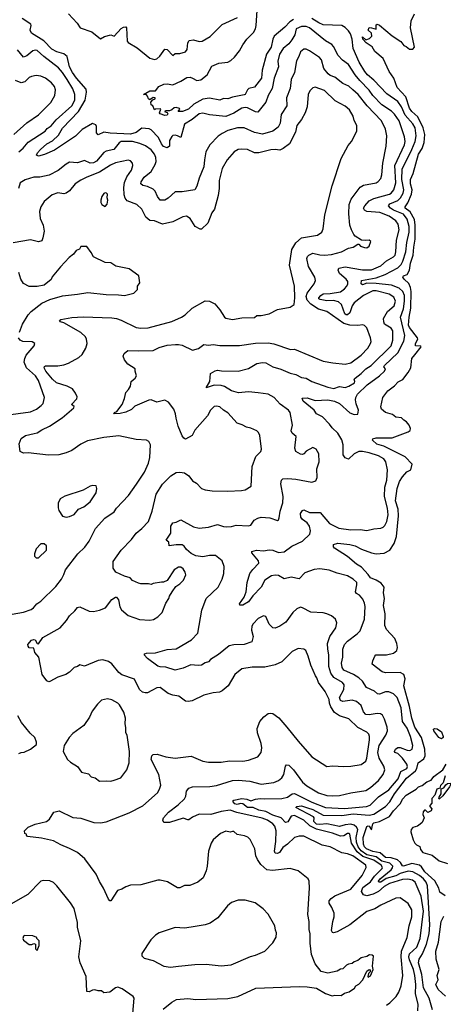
# Model space of a CAD drawing. Extents: x 1678759 to 1859541, y 384609 to 522867.
# Tile 211 of 256: x 1784221 to 1787910, y 458383 to 466955. Entities that reach past the tile are written whole.
import ezdxf

# ---------------------------------------------------------------- set-up
doc = ezdxf.new("R2010")
doc.units = 0

msp = doc.modelspace()

# ---------------------------------------------------------------- linework, layer by layer
at = {"layer": '0CON20XD'}
for points in [[(1787357.9, 465277.9), (1787245, 465286.7), (1787225, 465295.8), (1787215.6, 465315), (1787225.6, 465335), (1787265, 465377.5), (1787305, 465397.7), (1787440, 465435), (1787456, 465445), (1787480, 465475), (1787495.2, 465535), (1787488.7, 465685), (1787572.1, 465865), (1787576.4, 465895), (1787571.2, 465935), (1787525.3, 466075), (1787485, 466132.9), (1787459.7, 466159.7), (1787373.5, 466213.5), (1787297.1, 466295), (1787265, 466342.4), (1787181.9, 466425), (1787143.6, 466475), (1787085, 466566.7), (1787032.6, 466602.6), (1786993.1, 466645), (1786952.8, 466722.7), (1786938.1, 466738.1), (1786885, 466771.5), (1786745, 466884.7), (1786715, 466897.4), (1786676, 466895), (1786628.8, 466875), (1786618, 466825), (1786590.8, 466779.2), (1786565, 466745.5), (1786515, 466705.5), (1786483.8, 466655), (1786470.3, 466595), (1786476.1, 466545), (1786435.9, 466445), (1786419.7, 466355), (1786385.4, 466295), (1786363.8, 466236.2), (1786295, 466151.2), (1786275, 466152), (1786205, 466187.6), (1786185, 466190.6), (1786155, 466184.7), (1786085, 466142.1), (1786015, 466113.5), (1785875, 466128.2), (1785815, 466142.6), (1785785, 466135.3), (1785723.2, 466086.8), (1785655.5, 466045), (1785625, 465928.8), (1785595.5, 465945.5), (1785575, 465949.5), (1785555, 465947.1), (1785545, 465939.2), (1785524.4, 465905), (1785526.4, 465853.6), (1785505, 465839.4), (1785475, 465850.4), (1785455, 465875.6), (1785429.3, 465929.3), (1785365.4, 465995), (1785347.5, 466005), (1785285, 466010), (1785236.6, 465973.4), (1785185, 465959.1), (1785007.9, 465967.9), (1784955, 465976.7), (1784905, 465954.3), (1784889.7, 465969.7), (1784891.5, 466025), (1784885, 466039.4), (1784855, 466050.6), (1784765, 465998.2), (1784708.5, 465941.5), (1784525, 465819.6), (1784438.2, 465781.8), (1784385, 465768), (1784367.5, 465775), (1784376, 465795), (1784401.5, 465825), (1784459.1, 465875), (1784508.1, 465901.9), (1784559.7, 465950.3), (1784595, 466010.4), (1784733.8, 466156.2), (1784791, 466255), (1784804.2, 466325), (1784800.2, 466350.2), (1784715.1, 466445.1), (1784681, 466495), (1784655.2, 466545), (1784635.1, 466635.1), (1784605, 466659.5), (1784545, 466677), (1784500.2, 466700.2), (1784431.6, 466771.6), (1784325, 466838.1), (1784313.6, 466863.6), (1784322.5, 466905), (1784318, 466915), (1784244.4, 466964.4)], [(1784645, 467005.2), (1784720.5, 466925), (1784748.9, 466885), (1784850.4, 466850.4), (1784925, 466790), (1784961.2, 466808.8), (1785015, 466823.3), (1785045, 466813.3), (1785105, 466878.8), (1785125, 466891.2), (1785145, 466893.3), (1785151.2, 466885), (1785157.5, 466767.5), (1785165.7, 466755.7), (1785245, 466709.2), (1785355, 466619.2), (1785395, 466608), (1785415, 466613.3), (1785441.2, 466638.8), (1785485, 466700), (1785505.5, 466695.5), (1785555, 466642.5), (1785575, 466661.2), (1785615, 466661.9), (1785665, 466676), (1785680, 466695), (1785685.5, 466754.5), (1785696.7, 466773.3), (1785735, 466780), (1785785, 466764.5), (1785810.9, 466769.1), (1785880.3, 466809.7), (1785985, 466913.8), (1786116.7, 466975)], [(1786605, 466956.7), (1786572.7, 466937.3), (1786529.6, 466890.4), (1786437.6, 466812.4), (1786424.7, 466785), (1786410, 466715), (1786369.7, 466655), (1786333.9, 466515), (1786325.4, 466445), (1786265, 466366.7), (1786217.5, 466357.5), (1786204.2, 466345), (1786186, 466305), (1786175, 466300), (1786075, 466282.2), (1786035, 466265.6), (1785995, 466270), (1785965, 466254.2), (1785875, 466270.8), (1785815.8, 466264.2), (1785739.1, 466220.9), (1785690, 466175), (1785638.8, 466155), (1785600, 466155), (1785616.2, 466175), (1785613.6, 466183.6), (1785585, 466191.2), (1785565, 466186.7), (1785545, 466170), (1785525, 466163.3), (1785495, 466162.5), (1785482.5, 466155), (1785506.7, 466146.7), (1785510, 466135), (1785505, 466122.9), (1785485, 466120), (1785443.3, 466135), (1785437.5, 466145), (1785450, 466175), (1785445, 466180), (1785402.5, 466177.5), (1785395, 466170), (1785380, 466205), (1785367.5, 466215), (1785363, 466237), (1785381.7, 466258.3), (1785400, 466265), (1785400, 466275), (1785385, 466277.5), (1785355, 466257.5), (1785342.5, 466265), (1785335, 466290), (1785325, 466300), (1785300, 466305), (1785355, 466336.2), (1785405, 466336.2), (1785434, 466375), (1785476.7, 466395), (1785505, 466398.2), (1785555, 466389.4), (1785625, 466419.2), (1785677.6, 466452.4), (1785705, 466454.4), (1785725, 466446.5), (1785765, 466426.4), (1785798.3, 466431.7), (1785853.5, 466476.5), (1785895, 466550.5), (1785955, 466576.5), (1786033.9, 466586.1), (1786060.3, 466599.7), (1786091.9, 466628.1), (1786135, 466682.9), (1786163.2, 466736.8), (1786200, 466785), (1786258.6, 466845), (1786273.8, 466875), (1786280.5, 466905), (1786288.4, 467035)], [(1787688.9, 458325), (1787690.4, 458385), (1787667.2, 458475), (1787670.2, 458555), (1787663, 458635), (1787650.5, 458685), (1787615, 458770.5), (1787609.8, 458795), (1787616.8, 458823.2), (1787679.1, 458880.9), (1787709.5, 458955), (1787736.1, 459195), (1787718, 459325), (1787665, 459446.7), (1787640.8, 459465), (1787602, 459472), (1787555, 459468.6), (1787442.1, 459435), (1787395, 459409.8), (1787345, 459365.2), (1787299.2, 459340.8), (1787245, 459326.7), (1787215, 459334.8), (1787198.9, 459365), (1787210, 459400), (1787275, 459450.4), (1787311.6, 459498.4), (1787378.1, 459565), (1787381, 459575), (1787368.7, 459595), (1787305, 459639.1), (1787210.2, 459670.2), (1787159.6, 459709.6), (1787111.8, 459785), (1787096.6, 459865), (1787090.9, 459870.9), (1787075, 459870.4), (1787045, 459848.2), (1787015, 459846.5), (1786945, 459871.9), (1786805, 459906.9), (1786746.4, 459936.4), (1786695, 459986.4), (1786615, 460025.3), (1786585, 460020), (1786555, 459970.5), (1786535, 459966.8), (1786497.7, 460007.7), (1786425, 460028.2), (1786365, 460060.7), (1786303.5, 460073.5), (1786255, 460097.7), (1786205, 460096.2), (1786165, 460128.7), (1786145, 460131.1), (1786115, 460122.5), (1786095, 460127.1), (1786079.5, 460145), (1786077.5, 460155), (1786085, 460160.6), (1786155, 460174.8), (1786200.3, 460170.3), (1786235, 460154.3), (1786275, 460169.4), (1786315, 460175.7), (1786355, 460171), (1786505, 460176), (1786553.7, 460186.4), (1786595, 460214.6), (1786613.1, 460216.9), (1786765, 460141.5), (1786885, 460095.5), (1787048.2, 460088.2), (1787240.8, 460105), (1787272.5, 460117.5), (1787345, 460189.1), (1787435, 460248.8), (1787518.1, 460345), (1787541.2, 460408.8), (1787591.5, 460435), (1787596.9, 460453.1), (1787591.9, 460475), (1787555, 460526.3), (1787515, 460566.9), (1787487.5, 460575), (1787483.8, 460585), (1787493.3, 460605), (1787515, 460617.5), (1787535, 460618.6), (1787594.8, 460594.8), (1787617.7, 460592.3), (1787638.8, 460605), (1787644.1, 460635.9), (1787624.7, 460715), (1787595, 460787.1), (1787554, 460845), (1787543.2, 460965), (1787507.5, 461055), (1787475, 461085.4), (1787435, 461103.1), (1787405, 461103.8), (1787355, 461083.6), (1787337.3, 461087.3), (1787309.8, 461109.8), (1787242.2, 461142.2), (1787207.5, 461195), (1787175, 461225.9), (1787128.8, 461255), (1787045, 461292.3), (1787029.6, 461315), (1787023.3, 461353.3), (1787034, 461406), (1787033.6, 461475), (1787050, 461515), (1787074.4, 461545), (1787160.8, 461609.2), (1787185.4, 461635), (1787222.8, 461737.2), (1787229.7, 461845), (1787224.6, 461875), (1787208.8, 461908.8), (1787180.8, 461945), (1787155, 461960), (1787145.6, 461975), (1787157.9, 462035), (1787156.1, 462056.1), (1787125.8, 462085), (1787075, 462112.7), (1786985, 462135.6), (1786915, 462162.9), (1786834.5, 462175.5), (1786785, 462169.1), (1786705, 462139.4), (1786655, 462088.6), (1786585, 462101.1), (1786525, 462086.7), (1786475, 462116.9), (1786445, 462119.3), (1786415, 462113.3), (1786357.3, 462075), (1786325.3, 462015), (1786251.7, 461938.3), (1786215, 461886.5), (1786165, 461857.5), (1786138.8, 461858.8), (1786135, 461870), (1786175, 461926.7), (1786194.3, 461975), (1786202.5, 462055), (1786226.7, 462135), (1786250.5, 462169.5), (1786303.3, 462225), (1786301.8, 462245), (1786242.5, 462315), (1786242.5, 462325), (1786282.1, 462337.9), (1786345, 462330.9), (1786395, 462340.6), (1786425, 462335.7), (1786475, 462316.2), (1786525, 462322.8), (1786589.8, 462370.2), (1786685, 462415.6), (1786746.7, 462475), (1786754.5, 462505), (1786745.5, 462545), (1786725, 462574.5), (1786684.5, 462605), (1786668.1, 462625), (1786665.7, 462655), (1786685, 462682.5), (1786695, 462687.5), (1786745.5, 462665.5), (1786838, 462665), (1786918.9, 462568.9), (1786998.9, 462528.9), (1787105, 462512.9), (1787185, 462515.5), (1787245, 462508.5), (1787305, 462523.1), (1787365, 462528.9), (1787385, 462536.7), (1787399.4, 462550.6), (1787418.4, 462585), (1787431.1, 462645), (1787425, 462701.2), (1787398.6, 462805), (1787401.2, 462885), (1787416.7, 462945), (1787424.2, 463035), (1787409.7, 463105), (1787392.3, 463132.3), (1787345, 463158.7), (1787265, 463183.1), (1787205, 463195.8), (1787175, 463195.8), (1787133.5, 463175), (1787085, 463128.8), (1787055, 463140), (1787037.5, 463167.5), (1787037.3, 463255), (1787025, 463297.5), (1786991.8, 463355), (1786942.6, 463402.6), (1786920, 463435), (1786856.8, 463496.8), (1786804.6, 463524.6), (1786784.3, 463555), (1786690, 463635), (1786680.8, 463659.2), (1786725, 463662.7), (1786795, 463640), (1786905, 463644.6), (1786962, 463635), (1787005, 463612.9), (1787095, 463533.4), (1787135, 463518.8), (1787165, 463520), (1787171.2, 463555), (1787150.2, 463610.2), (1787144.3, 463645), (1787147.7, 463665), (1787164, 463696), (1787247.2, 463775), (1787355.1, 463854.9), (1787399.1, 463895), (1787407.5, 463915), (1787393, 463933), (1787397.1, 463945), (1787514, 464055), (1787566, 464156), (1787574.3, 464205), (1787538.3, 464365), (1787561.9, 464438.1), (1787571.6, 464505), (1787570.7, 464555), (1787558, 464588), (1787525, 464617.3), (1787459.2, 464645), (1787325, 464658.6), (1787245, 464660.8), (1787205, 464646.7), (1787193.8, 464655), (1787198, 464685), (1787325, 464709.3), (1787403.6, 464736.4), (1787514.6, 464795), (1787542.1, 464825), (1787557.2, 464852.8), (1787584.4, 464935), (1787591.5, 465015), (1787612.3, 465105), (1787613.4, 465153.4), (1787595, 465219.7), (1787562.1, 465262.1), (1787475, 465298), (1787450, 465315), (1787434, 465336), (1787445, 465351.6), (1787515, 465381.9), (1787536.4, 465403.6), (1787561.6, 465445), (1787565.2, 465475), (1787548.2, 465565), (1787552.6, 465655), (1787636.8, 465825), (1787665.2, 465895), (1787673.9, 465945), (1787663.4, 466013.4), (1787645, 466050), (1787578.6, 466125), (1787545, 466197.7), (1787515, 466244), (1787419.1, 466309.1), (1787305, 466429.7), (1787248.6, 466475), (1787227, 466505), (1787178.4, 466585), (1787124.3, 466704.3), (1787116.1, 466785), (1787102.2, 466832.2), (1787085, 466859.2), (1787055, 466888.8), (1787025, 466903.9), (1786865, 466910.2), (1786825, 466927.1), (1786765, 466964.4)], [(1787817.1, 458335), (1787786.9, 458436.9), (1787738.7, 458525), (1787721.8, 458641.8), (1787693.1, 458745), (1787700, 458775), (1787727.8, 458822.2), (1787762.9, 458907.1), (1787787.6, 458995), (1787792.5, 459075), (1787771.1, 459415), (1787759.8, 459445), (1787738, 459475), (1787701.7, 459505), (1787645, 459537.5), (1787605, 459542.5), (1787535, 459521.5), (1787495, 459502.4), (1787411.2, 459478.8), (1787365, 459445.6), (1787349.4, 459445), (1787346.7, 459455), (1787359.6, 459475), (1787456.3, 459555), (1787468.8, 459571.2), (1787470.9, 459585), (1787445, 459611.1), (1787375, 459630.2), (1787325, 459667), (1787245, 459685.2), (1787195, 459718.8), (1787168.1, 459755), (1787154.5, 459795), (1787149.8, 459835), (1787165.1, 459904.9), (1787155, 459926.2), (1787133.4, 459943.4), (1787105, 459950.3), (1787054.3, 459945.7), (1787005, 459932.2), (1786895, 459955.4), (1786835, 459947.1), (1786805, 459952.3), (1786782.8, 459975), (1786785.8, 460005), (1786780.9, 460015), (1786626.5, 460095), (1786634.2, 460105), (1786675, 460112.2), (1786726.7, 460093.3), (1786775, 460077.9), (1786865, 460030.8), (1787025, 460026.5), (1787125, 460039.9), (1787265, 460030.5), (1787305, 460039), (1787405, 460105.7), (1787443.7, 460146.3), (1787484.8, 460215), (1787589.2, 460350.8), (1787666.7, 460415), (1787678.1, 460435), (1787691.2, 460485), (1787739.5, 460520.5), (1787751.6, 460545), (1787749.7, 460605), (1787721.1, 460705), (1787661.3, 460795), (1787635.8, 460875), (1787616.6, 460975), (1787566, 461155), (1787576.7, 461216.7), (1787565, 461254.3), (1787535, 461271.5), (1787405, 461268.6), (1787376.8, 461276.8), (1787291.1, 461345), (1787295, 461373.8), (1787312.5, 461415), (1787323.4, 461426.6), (1787415, 461425.4), (1787475, 461440.7), (1787505, 461464.4), (1787509.5, 461490.5), (1787503.8, 461525), (1787487.5, 461567.5), (1787415.4, 461645), (1787401.7, 461681.7), (1787402.7, 461782.7), (1787390, 461855), (1787396.6, 461915), (1787390.4, 461965), (1787395.4, 462015.4), (1787368.1, 462048.1), (1787326, 462076), (1787277.3, 462097.3), (1787255, 462124.4), (1787197.8, 462187.8), (1787155, 462214.7), (1787075, 462281.9), (1786963.3, 462355), (1786953.8, 462365), (1786952.5, 462385), (1786992.5, 462397.5), (1787095, 462386.5), (1787142.5, 462375), (1787196.1, 462346.1), (1787285, 462313.3), (1787324.7, 462304.7), (1787395, 462309.7), (1787443.8, 462336.2), (1787482.3, 462395), (1787500.9, 462455), (1787519.1, 462635), (1787515.4, 462695), (1787494.6, 462765), (1787507.1, 462875), (1787529.4, 462935), (1787554.6, 462975.4), (1787591.8, 463018.2), (1787628, 463035), (1787638.8, 463085), (1787578.8, 463148.8), (1787391, 463241), (1787330.7, 463260.7), (1787292, 463295), (1787296.2, 463305), (1787325, 463315.5), (1787465, 463315.6), (1787605, 463366.2), (1787620.7, 463379.3), (1787623.3, 463395), (1787612, 463425), (1787590, 463455), (1787565, 463468.8), (1787545, 463488.8), (1787495, 463496.2), (1787466.6, 463516.6), (1787405.9, 463535.9), (1787372, 463565), (1787366.2, 463585), (1787382, 463665), (1787427.5, 463725), (1787485, 463768.8), (1787517, 463803), (1787558.3, 463821.7), (1787605, 463883.3), (1787628, 463925), (1787634.6, 464005), (1787661.2, 464038.8), (1787718, 464108), (1787713, 464113), (1787666.4, 464116.4), (1787667.5, 464135), (1787686.8, 464173.2), (1787684.4, 464185), (1787615, 464274.2), (1787606.8, 464295), (1787611.9, 464365), (1787627.2, 464445), (1787629.1, 464589.1), (1787623.1, 464625), (1787608.9, 464658.9), (1787568.1, 464695), (1787556.9, 464715), (1787562.9, 464725), (1787595, 464735.6), (1787616.3, 464773.7), (1787624.3, 464835), (1787647.5, 464905), (1787651.7, 464975), (1787664.8, 465045), (1787665.9, 465165.9), (1787658, 465215), (1787622.1, 465282.1), (1787578.9, 465315), (1787577.8, 465325), (1787600.2, 465359.8), (1787632.5, 465435), (1787638.3, 465475), (1787625, 465526.2), (1787625, 465563.3), (1787647.1, 465615), (1787694.7, 465785), (1787725.3, 465835), (1787744.1, 465885.9), (1787748.3, 465955), (1787734, 466015), (1787688.8, 466108.8), (1787635, 466157.2), (1787615, 466184.6), (1787584.3, 466284.3), (1787507.3, 466365), (1787480, 466445), (1787438.6, 466505), (1787385, 466616.2), (1787315, 466679.2), (1787289.5, 466719.5), (1787237.5, 466755), (1787208.8, 466785), (1787205, 466807.5), (1787235, 466780), (1787268.3, 466791.7), (1787288.3, 466811.7), (1787285, 466837.5), (1787256.7, 466865), (1787263.9, 466886.1), (1787285.8, 466885.8), (1787325, 466872.5), (1787325, 466910), (1787335, 466916.7), (1787355, 466908.8), (1787463.5, 466813.5), (1787540.5, 466765), (1787565, 466730), (1787585, 466723.3), (1787615, 466699.4), (1787645, 466699.5), (1787659.1, 466715), (1787625.3, 466885), (1787630, 466945), (1787660, 467005)], [(1784575, 461660), (1784630, 461725), (1784653.8, 461765), (1784702.5, 461807.5), (1784725, 461838.8), (1784745, 461844), (1784825, 461804.3), (1784865, 461802.2), (1784916.9, 461813.1), (1784967.5, 461835), (1785025, 461906), (1785055, 461928.8), (1785065, 461926.7), (1785082, 461905), (1785094.4, 461844.4), (1785106.8, 461816.8), (1785165, 461766.7), (1785265.7, 461734.3), (1785355, 461728.6), (1785385.5, 461734.5), (1785423.3, 461755), (1785461.2, 461795), (1785494, 461875), (1785521.2, 461915), (1785526.2, 461935), (1785550, 461975), (1785580.5, 462019.5), (1785615, 462042.5), (1785647.5, 462075), (1785668.3, 462121.7), (1785663.3, 462145), (1785646.2, 462175), (1785625, 462188), (1785605, 462188.8), (1785566.7, 462165), (1785505, 462072.5), (1785475, 462057.5), (1785457, 462057), (1785385, 462046.7), (1785365, 462037.5), (1785343, 462043), (1785275, 462043.3), (1785255, 462050), (1785203.9, 462073.9), (1785182.5, 462095), (1785135, 462110), (1785060, 462145), (1785035, 462180), (1785035, 462237.5), (1785104.5, 462335.5), (1785195, 462428.8), (1785236.2, 462485), (1785285, 462524), (1785342.5, 462585), (1785375, 462676.7), (1785409.2, 462825), (1785465, 462910.8), (1785536.4, 462983.6), (1785585, 463014.2), (1785615, 463016), (1785655, 463008.8), (1785694.2, 462984.2), (1785725, 462940), (1785760.3, 462920.3), (1785805, 462873.3), (1785835, 462861.2), (1785896.4, 462853.6), (1786035, 462850.8), (1786153.6, 462856.4), (1786185, 462863.3), (1786236.1, 462893.9), (1786244.4, 463065), (1786278.9, 463151.1), (1786320, 463195), (1786328.1, 463215), (1786311.1, 463335), (1786301.3, 463361.3), (1786285.7, 463375.7), (1786235, 463398.8), (1786195, 463408), (1786159.1, 463429.1), (1786115, 463442.5), (1786035, 463533.3), (1785995.9, 463555.9), (1785965, 463586), (1785935, 463591.2), (1785915, 463586.2), (1785884.2, 463555), (1785857.5, 463505), (1785747.7, 463382.3), (1785723.3, 463335), (1785664.3, 463304.3), (1785650.6, 463310.6), (1785635, 463333.3), (1785600.6, 463415), (1785585, 463487.5), (1785579.5, 463525), (1785564, 463564), (1785517.5, 463625), (1785485, 463641.9), (1785415, 463624.2), (1785365, 463644.4), (1785345, 463643.3), (1785225, 463591.4), (1785195, 463562.5), (1785145, 463539.2), (1785096.4, 463526.4), (1785042.5, 463525), (1785047.5, 463535), (1785066, 463544), (1785113.3, 463605), (1785135, 463656.7), (1785145, 463710), (1785169.2, 463735), (1785186.2, 463765), (1785193.3, 463805), (1785225.5, 463834.5), (1785238, 463855), (1785226.7, 463895), (1785227.5, 463915), (1785162.5, 463955), (1785133.3, 463995), (1785122.5, 464025), (1785132.3, 464047.7), (1785163.9, 464076.1), (1785255, 464071.1), (1785385, 464076.2), (1785435, 464100), (1785505, 464122.5), (1785577.1, 464127.1), (1785605, 464128.6), (1785635, 464120.8), (1785725, 464076.7), (1785777, 464093), (1785825, 464126.9), (1785865, 464122.7), (1785905, 464126.8), (1785965, 464118.2), (1786135, 464118.7), (1786275, 464138.1), (1786385, 464140.6), (1786435, 464134.3), (1786580, 464085), (1786615, 464085.5), (1786863, 463983), (1786946.6, 463966.6), (1787055, 463957.1), (1787105, 463968.9), (1787195.5, 464035), (1787251.8, 464095), (1787277.3, 464137.3), (1787280.9, 464155), (1787276.2, 464185), (1787242.6, 464272.6), (1787225, 464294), (1787208.6, 464298.6), (1787165, 464292.5), (1787095, 464295.3), (1787045, 464309), (1786895, 464413.5), (1786823.9, 464433.9), (1786755, 464479.8), (1786723.4, 464513.4), (1786715.2, 464544.8), (1786724.9, 464575.1), (1786784.7, 464655), (1786797.3, 464685), (1786792.5, 464715), (1786736.8, 464806.8), (1786720.9, 464875), (1786726.4, 464893.6), (1786737.5, 464905), (1786775, 464921.2), (1786835, 464906.7), (1786875, 464903.8), (1786935, 464910.4), (1787023.8, 464935), (1787085, 464965.8), (1787125, 464976), (1787165, 465000), (1787175, 465000), (1787190, 464985), (1787225, 464971.2), (1787245, 464970), (1787265, 464982.5), (1787277.5, 465025), (1787263, 465037), (1787235, 465032.5), (1787196.1, 465036.1), (1787141.9, 465071.9), (1787132, 465085), (1787110, 465125), (1787096.6, 465166.6), (1787086.1, 465265), (1787089.3, 465345), (1787108.6, 465391.4), (1787185, 465498.6), (1787215, 465514.4), (1787325, 465535.6), (1787343.5, 465546.5), (1787365, 465573.8), (1787375.5, 465605), (1787382.1, 465705), (1787412.2, 465855), (1787418.2, 465945), (1787405, 466001.2), (1787370.5, 466075), (1787247.5, 466205), (1787168.3, 466305), (1787123.4, 466343.4), (1787087.7, 466377.7), (1787035, 466399.1), (1786964.4, 466454.4), (1786925, 466470.7), (1786908.2, 466485), (1786869.6, 466529.6), (1786848.2, 466605), (1786832.9, 466625), (1786745, 466685.6), (1786715, 466699.4), (1786695, 466697.8), (1786665, 466676.7), (1786651.8, 466635), (1786631.5, 466598.5), (1786613.8, 466495), (1786583.8, 466435), (1786576.2, 466355), (1786545.7, 466275), (1786546.9, 466205), (1786499.2, 466130.8), (1786489.6, 466055), (1786470.8, 466019.2), (1786425, 465984.5), (1786335, 465959.7), (1786265, 465972.5), (1786175, 466012.9), (1786116.7, 466013.3), (1786035, 465992), (1785984.2, 465965.8), (1785948.6, 465941.4), (1785875.7, 465865), (1785843.3, 465805), (1785829.6, 465735), (1785825.8, 465674.2), (1785784.3, 465575), (1785765, 465506.7), (1785746.6, 465473.4), (1785635, 465456.2), (1785573.9, 465456.1), (1785515, 465401.5), (1785485, 465382.7), (1785443.3, 465385), (1785420.9, 465415), (1785402.1, 465462.1), (1785385, 465479.1), (1785335, 465503.6), (1785292.3, 465512.3), (1785275.8, 465525), (1785277.8, 465545), (1785305.4, 465585), (1785367.1, 465635), (1785402.3, 465695), (1785409.2, 465720.8), (1785406.9, 465755), (1785394.5, 465785), (1785365, 465821.1), (1785317.2, 465857.2), (1785268, 465878), (1785205, 465894.7), (1785105.3, 465894.8), (1785087.3, 465882.7), (1785041.4, 465825), (1784975, 465810.3), (1784955, 465798.9), (1784888.8, 465725), (1784865, 465708.2), (1784835, 465705.4), (1784785, 465728.8), (1784725, 465709.5), (1784655, 465714.2), (1784625, 465698.6), (1784557, 465643), (1784476.9, 465603.1), (1784396.9, 465583.1), (1784345, 465583.6), (1784269.1, 465560.9), (1784225.7, 465534.3), (1784212.5, 465485)], [(1784214.6, 465805), (1784252.3, 465837.7), (1784295, 465889.1), (1784443.3, 465985), (1784461.6, 466008.4), (1784495, 466032.1), (1784537.9, 466082.1), (1784675, 466206.2), (1784702.8, 466255), (1784702.8, 466302.8), (1784683.7, 466353.7), (1784634.7, 466435), (1784595, 466495.5), (1784560, 466535), (1784431.1, 466635), (1784375, 466686.2), (1784355, 466691.5), (1784335, 466685.5), (1784285, 466639.5), (1784255, 466630), (1784203.1, 466693.1)], [(1784170, 465955), (1784285, 466056.7), (1784384, 466126), (1784491.9, 466235), (1784527.8, 466295), (1784531.9, 466345), (1784525.6, 466375), (1784499.4, 466405), (1784445, 466445.5), (1784405, 466463.8), (1784365, 466469.2), (1784325, 466461.1), (1784305, 466451.5), (1784265, 466415.4), (1784235, 466404.7), (1784184.6, 466425)], [(1784155, 461780), (1784253.4, 461796.6), (1784320.7, 461819.3), (1784342, 461835), (1784371.1, 461868.9), (1784406.3, 461893.7), (1784535, 462020), (1784585, 462083.8), (1784607.1, 462125), (1784619.2, 462165), (1784727.5, 462305), (1784787.4, 462362.6), (1784825, 462413.8), (1784880.5, 462525), (1784962.9, 462615), (1785045, 462671.9), (1785065, 462701.9), (1785167.8, 462812.2), (1785239.6, 462910.4), (1785308.9, 463015), (1785344.4, 463095), (1785355.5, 463144.5), (1785360, 463255), (1785345, 463283.3), (1785325, 463293.8), (1785235, 463300.8), (1785085, 463331.8), (1784955, 463318.2), (1784811.4, 463288.6), (1784755, 463260), (1784674.7, 463205.3), (1784625, 463183.5), (1784562.8, 463167.2), (1784472.6, 463162.6), (1784295, 463182.9), (1784255, 463180.8), (1784226.4, 463196.4), (1784216.4, 463263.6), (1784235, 463310), (1784272.5, 463335), (1784348.8, 463351.2), (1784375, 463357.5), (1784414.3, 463385), (1784480.8, 463415), (1784592, 463488), (1784694.3, 463575), (1784697, 463587), (1784672.5, 463605), (1784719.6, 463655), (1784720.5, 463670.5), (1784708.1, 463705), (1784680.6, 463740.6), (1784635, 463764.5), (1784543.3, 463795), (1784508.5, 463825), (1784450, 463895), (1784435.6, 463925), (1784436.2, 463935), (1784445, 463940.8), (1784555, 463942.3), (1784605, 463950.4), (1784645, 463965.5), (1784737.1, 464012.9), (1784765, 464041.4), (1784797.8, 464095), (1784807.8, 464135), (1784804.5, 464175), (1784795.5, 464195), (1784755, 464231.2), (1784606.5, 464316.5), (1784576.7, 464325), (1784566.7, 464335), (1784580, 464345), (1784675, 464362.5), (1784775, 464368.2), (1785025, 464360.4), (1785065, 464354.5), (1785105, 464339.5), (1785235, 464275.6), (1785275, 464268.9), (1785338.9, 464271.1), (1785545, 464326.9), (1785631.2, 464365), (1785662.5, 464385), (1785722.5, 464445), (1785835, 464507.1), (1785875, 464504.3), (1785920.9, 464480.9), (1785965, 464428), (1786004.5, 464364.5), (1786015, 464357.5), (1786075, 464345.7), (1786155, 464360), (1786265, 464361.9), (1786285, 464379.2), (1786325, 464380), (1786392.5, 464395), (1786465, 464430.8), (1786575, 464453.8), (1786612.5, 464475), (1786617.5, 464535), (1786614.2, 464635), (1786571.7, 464818.3), (1786590.4, 464955), (1786625, 465011.9), (1786675.3, 465054.7), (1786815, 465078.1), (1786850.8, 465105), (1786864.3, 465135), (1786877.5, 465255), (1786940.9, 465509.1), (1787021.8, 465748.2), (1787080.3, 465859.7), (1787111.2, 465895), (1787156.7, 465985), (1787156.2, 466035), (1787135, 466077.5), (1787125.8, 466115), (1787091.7, 466171.7), (1787055, 466202.9), (1786967.6, 466247.6), (1786875, 466338.9), (1786795, 466368.1), (1786775, 466361.4), (1786748.6, 466335), (1786733.3, 466305), (1786723.6, 466196.4), (1786708.1, 466145), (1786675.6, 466085), (1786635.6, 466035), (1786623.4, 465976.6), (1786569.6, 465875), (1786515, 465832.5), (1786485, 465820.4), (1786445, 465826.2), (1786407.4, 465822.6), (1786305, 465796.2), (1786265, 465797.1), (1786205, 465825.5), (1786151.7, 465828.3), (1786125, 465824.3), (1786090, 465805), (1786028.1, 465735), (1785985, 465660), (1785958.9, 465555), (1785958.6, 465485), (1785948.1, 465425), (1785918, 465305), (1785893.8, 465275), (1785858.8, 465185), (1785805, 465132.5), (1785793, 465133), (1785750, 465155), (1785706.2, 465225), (1785675, 465245.8), (1785642.3, 465237.7), (1785555, 465196.2), (1785466.1, 465176.1), (1785395, 465203.8), (1785355, 465206), (1785320, 465235), (1785285.8, 465305), (1785241.2, 465345), (1785157.9, 465377.9), (1785140.5, 465400.5), (1785131, 465431), (1785127.5, 465495), (1785133.3, 465536.7), (1785153.8, 465586.2), (1785194.5, 465645), (1785207.8, 465685), (1785205, 465706.7), (1785185.5, 465725.5), (1785165, 465732.9), (1785055, 465708.7), (1785010.9, 465689.1), (1784915, 465628.3), (1784805, 465585.4), (1784755, 465558.8), (1784705.6, 465525), (1784654.2, 465465), (1784625, 465444), (1784605, 465438), (1784555, 465446.9), (1784505, 465429.4), (1784435, 465372), (1784404.4, 465325.6), (1784393.1, 465285), (1784399.1, 465225), (1784426.7, 465165), (1784435.6, 465115), (1784424.3, 465055.7), (1784415, 465031.2), (1784385, 465020), (1784315, 465037.5), (1784165, 465011.4)], [(1784965, 465330), (1784981.7, 465348.3), (1784988, 465385), (1784983.3, 465405), (1784986.7, 465435), (1784976.1, 465446.1), (1784965, 465447.5), (1784955, 465442.5), (1784936.7, 465415), (1784926.7, 465385), (1784927.5, 465365), (1784937, 465347), (1784965, 465330)], [(1787414, 458376), (1787445.4, 458394.6), (1787498.5, 458451.5), (1787521.3, 458488.7), (1787541.6, 458545), (1787558.4, 458635), (1787541.9, 458795), (1787545.6, 458845), (1787595.5, 458965.5), (1787612.2, 459065), (1787634.6, 459145.4), (1787634.6, 459205), (1787605, 459261.9), (1787535, 459311.1), (1787495, 459306.5), (1787365, 459245.4), (1787315, 459215.4), (1787245, 459189.4), (1787095, 459073.3), (1786985, 459014.5), (1786955, 459006), (1786945, 459006.7), (1786935.7, 459025.7), (1786946.6, 459103.4), (1786958.1, 459145), (1786958.1, 459175), (1786940, 459225), (1786914.7, 459264.7), (1786916.7, 459285), (1786932.9, 459305), (1786965, 459327.1), (1787105, 459385.6), (1787203.1, 459505), (1787237.8, 459575), (1787234.3, 459595), (1787121.4, 459675), (1787075, 459692.9), (1787025, 459702.3), (1786925, 459752.7), (1786855, 459768.4), (1786695, 459845.4), (1786655, 459846.2), (1786615, 459834.5), (1786553.8, 459776.2), (1786511.7, 459748.3), (1786484.6, 459705.4), (1786465, 459696.5), (1786445, 459700), (1786439.4, 459715), (1786450.9, 459800.9), (1786455, 459892.5), (1786442.7, 459932.7), (1786426.2, 459955), (1786380, 459985), (1786334, 460004), (1786112.8, 460052.8), (1786055, 460074.2), (1785975, 460061.6), (1785885.5, 460035.5), (1785785, 460037.1), (1785725, 460012.9), (1785695, 459990), (1785685, 459988.2), (1785645, 460004.6), (1785524.4, 459964.4), (1785477, 459967), (1785467.5, 459985), (1785472.5, 460005), (1785515.8, 460055), (1785600.9, 460119.1), (1785655, 460171.2), (1785669.2, 460195), (1785675, 460237.5), (1785695, 460263.3), (1785725, 460276), (1785878.3, 460278.3), (1785935, 460287.3), (1786075, 460330.4), (1786124.7, 460335.3), (1786225, 460324.6), (1786325, 460300.7), (1786435, 460313.8), (1786475, 460330.5), (1786505.3, 460354.7), (1786521.2, 460385), (1786534.6, 460455.4), (1786545, 460468.8), (1786565, 460464), (1786606.7, 460425), (1786685, 460318.1), (1786722.9, 460285), (1786823, 460223), (1786895, 460201.5), (1786945, 460196.5), (1787005, 460200.9), (1787105, 460223.6), (1787235, 460243.1), (1787275, 460269.5), (1787345, 460331.5), (1787386.1, 460383.9), (1787399.4, 460425), (1787392.1, 460455), (1787351, 460525), (1787340.2, 460575), (1787352.2, 460635), (1787408.2, 460725), (1787423.6, 460763.6), (1787422.1, 460795), (1787396.4, 460866.4), (1787380.6, 460900.6), (1787362.1, 460912.1), (1787335, 460915.4), (1787265, 460904.1), (1787235, 460906.2), (1787215, 460929.4), (1787193.9, 460985), (1787155, 461018.2), (1787115, 461029.4), (1787035, 461020), (1787015, 461026.9), (1787005.4, 461055), (1787042.5, 461125), (1787047.1, 461165), (1787032.9, 461185), (1786957.6, 461227.6), (1786931.7, 461265), (1786914.2, 461325), (1786913.5, 461425), (1786903.3, 461475), (1786901.4, 461525), (1786921.8, 461585), (1786975, 461660), (1786983.3, 461705), (1786972.2, 461735), (1786935.3, 461765.3), (1786895, 461782.9), (1786865, 461790.6), (1786755, 461795.7), (1786685, 461835.8), (1786665, 461840), (1786635, 461827.1), (1786600, 461795), (1786538.8, 461711.2), (1786485.5, 461674.5), (1786445, 461658), (1786425, 461662), (1786393.1, 461693.1), (1786365, 461758.8), (1786345, 461763.8), (1786296.8, 461743.2), (1786253.6, 461696.4), (1786242.9, 461675), (1786241.2, 461641.2), (1786254, 461585), (1786242, 461538), (1786174.5, 461515.5), (1786085, 461513.5), (1786045, 461503.5), (1785952.4, 461427.6), (1785884, 461386), (1785865.4, 461364.6), (1785835, 461357.1), (1785805, 461335.6), (1785776.4, 461333.6), (1785710.5, 461339.5), (1785645, 461308.6), (1785575, 461290.8), (1785495, 461319.1), (1785445, 461321.5), (1785425, 461328.1), (1785334.3, 461395), (1785306.2, 461425), (1785310, 461435), (1785325, 461440), (1785405, 461443.8), (1785505, 461471.1), (1785585, 461478.1), (1785716.7, 461555), (1785772, 461615), (1785806.7, 461815), (1785844, 461915), (1785948.6, 462015), (1785985.6, 462085), (1785997.8, 462135), (1786002.9, 462195), (1785984.3, 462245), (1785925, 462291.2), (1785875, 462291.8), (1785815, 462278.9), (1785755, 462288.5), (1785715, 462309.1), (1785675, 462343.3), (1785652.8, 462372.8), (1785635, 462382.9), (1785585, 462383.8), (1785523.3, 462373.3), (1785520, 462405), (1785497.5, 462425), (1785538, 462485), (1785538.6, 462545), (1785554, 462576), (1785585, 462581.2), (1785625, 462601.2), (1785735, 462540), (1785785, 462529.1), (1785865, 462537.9), (1785945, 462560.5), (1785995, 462543.3), (1786025, 462540.5), (1786065, 462542.2), (1786105, 462553.1), (1786215, 462547.8), (1786235, 462555.8), (1786263.1, 462596.9), (1786295, 462616.5), (1786325, 462625.5), (1786399.7, 462619.7), (1786465, 462596.2), (1786475, 462600), (1786481.7, 462618.3), (1786489.1, 462675), (1786512.1, 462747.9), (1786514.5, 462804.5), (1786496.2, 462915), (1786500, 462945), (1786513, 462957), (1786555, 462961.4), (1786625, 462955.6), (1786765, 462928.6), (1786800, 462940), (1786810.5, 462969.5), (1786808.9, 463045), (1786830, 463105), (1786825.6, 463175.6), (1786803.3, 463215), (1786775, 463230), (1786715, 463200), (1786696.7, 463175), (1786685, 463168.8), (1786665, 463171.2), (1786625, 463196.2), (1786616.9, 463225), (1786629.4, 463325), (1786594.6, 463354.6), (1786585.6, 463375), (1786596.5, 463425), (1786575.7, 463535), (1786561.2, 463555), (1786488.7, 463608.7), (1786438.5, 463665), (1786385, 463694.7), (1786297.9, 463707.9), (1786215, 463714.2), (1786125.4, 463705.4), (1786066.2, 463725), (1786005, 463761.1), (1785975, 463770), (1785915, 463772.7), (1785845, 463750), (1785876.7, 463805), (1785883.3, 463875), (1785922.1, 463897.9), (1785945, 463904.4), (1785978.7, 463898.7), (1786125, 463895.7), (1786215, 463918.9), (1786285, 463962.5), (1786335, 463970.9), (1786365, 463966.8), (1786425, 463933.2), (1786495, 463912.9), (1786575, 463876.5), (1786625, 463866.2), (1786675, 463839.1), (1786715, 463833.5), (1786765, 463804.5), (1786905, 463754.6), (1786957.1, 463742.9), (1787005, 463761.2), (1787055, 463754.1), (1787086, 463764), (1787137.1, 463795), (1787140.8, 463805), (1787132.5, 463825), (1787140.9, 463835), (1787194.2, 463875), (1787235, 463915.2), (1787281.2, 463945), (1787455.3, 464115), (1787471.6, 464165), (1787469.3, 464245), (1787455, 464269.5), (1787398.9, 464305), (1787391.2, 464325), (1787390.4, 464355), (1787424.8, 464415.2), (1787483.3, 464465), (1787494, 464505), (1787478.7, 464538.7), (1787437.1, 464565), (1787325, 464593.3), (1787295, 464594.6), (1787215, 464553.8), (1787135, 464491.5), (1787116.6, 464465), (1787095, 464404.3), (1787075, 464384.7), (1787065, 464384.7), (1787052.7, 464395), (1787023.3, 464475), (1786998, 464498), (1786955, 464509.5), (1786895, 464507.6), (1786838.9, 464518.9), (1786826.2, 464525), (1786826, 464535), (1786842, 464555), (1786865, 464569.4), (1786925, 464572.2), (1787015, 464587.4), (1787048.8, 464611.2), (1787069.2, 464635), (1787078.5, 464655), (1787077.1, 464675), (1787062.7, 464695), (1787004.5, 464745), (1786993.1, 464775), (1786999.2, 464790.8), (1787055, 464803.1), (1787205, 464778.4), (1787285, 464778.1), (1787367.2, 464812.8), (1787414.7, 464855.2), (1787475, 464890), (1787489.7, 464905), (1787497.5, 464935), (1787502.8, 465035), (1787524, 465125), (1787516.1, 465175), (1787495, 465204.5), (1787439.6, 465245), (1787357.9, 465277.9)], [(1784220, 464235), (1784245, 464304), (1784295, 464385.7), (1784320, 464415), (1784414.1, 464485.9), (1784485, 464519.5), (1784595, 464551.1), (1784725, 464564.4), (1784815, 464580.8), (1784975, 464562.5), (1785081.2, 464561.2), (1785135, 464554), (1785215.9, 464574.1), (1785247.5, 464605), (1785246.7, 464635), (1785267.5, 464665), (1785257.5, 464725), (1785175, 464786.7), (1785059.5, 464809.5), (1785015, 464838), (1784965, 464841.2), (1784865, 464890), (1784845, 464927.5), (1784805, 464980), (1784755, 464980), (1784741.2, 464958.8), (1784713.3, 464945), (1784690, 464915), (1784652, 464885), (1784575.8, 464805), (1784505, 464716), (1784495, 464692), (1784433.3, 464645), (1784375, 464631.4), (1784305, 464633.6), (1784255, 464658.6), (1784232.7, 464695), (1784214.2, 464755)], [(1784035, 463502.5), (1784315, 463541.8), (1784368, 463565), (1784409.2, 463595), (1784425.7, 463615), (1784438.1, 463665), (1784386.6, 463815), (1784359.2, 463855), (1784281.8, 463925), (1784260.8, 463975), (1784265.4, 464005), (1784279.1, 464035), (1784347.5, 464115), (1784353.8, 464135), (1784329.7, 464149.7), (1784250, 464155), (1784225.5, 464165.5), (1784210, 464185)], [(1784625, 462624), (1784655, 462628.8), (1784695, 462646.2), (1784733.3, 462695), (1784781.2, 462715), (1784835, 462758.8), (1784888, 462835), (1784893.3, 462875), (1784886.4, 462896.4), (1784855, 462900), (1784835, 462893.3), (1784775, 462858.8), (1784615, 462806.2), (1784573.3, 462785), (1784556.7, 462745), (1784556.2, 462705), (1784562.7, 462682.7), (1784595, 462633.8), (1784625, 462624)], [(1784385, 462268.8), (1784455, 462337.5), (1784455.8, 462375), (1784435, 462393.3), (1784405, 462392.5), (1784365, 462347.5), (1784351.2, 462305), (1784351.2, 462285), (1784365, 462268.8), (1784385, 462268.8)], [(1785470.7, 458339.3), (1785545, 458400), (1785585.7, 458424.3), (1785685, 458433.1), (1785755, 458425.8), (1786032.3, 458432.3), (1786119.7, 458450.3), (1786277, 458523), (1786655, 458536.7), (1786725, 458535.8), (1786805, 458522), (1786885, 458476.2), (1786943, 458457), (1786965, 458463.3), (1787019.3, 458460.7), (1787050.5, 458479.5), (1787089.5, 458490.5), (1787137.7, 458522.3), (1787147, 458543), (1787173, 458557), (1787210, 458595), (1787245, 458670), (1787263, 458687), (1787271.7, 458681.7), (1787272.5, 458665), (1787258.3, 458651.7), (1787252.5, 458625), (1787255, 458620), (1787275, 458630), (1787298.8, 458685), (1787292.5, 458715), (1787301.7, 458801.7), (1787291.7, 458811.7), (1787267, 458813), (1787245, 458800), (1787195, 458787.5), (1787166.1, 458763.9), (1787135, 458752.5), (1787115, 458737.5), (1787085, 458733.3), (1787066.4, 458723.6), (1787035, 458692.5), (1787015, 458690), (1786985, 458670), (1786945, 458663.8), (1786905, 458654), (1786845, 458667.5), (1786794, 458735), (1786761.4, 458815), (1786749.1, 458915), (1786750, 458995), (1786742.9, 459035), (1786741.4, 459105), (1786730.6, 459165), (1786744.2, 459395), (1786741.2, 459455), (1786733.9, 459473.9), (1786647.5, 459545), (1786575, 459565.8), (1786421.8, 459548.2), (1786374.3, 459554.3), (1786321.3, 459601.3), (1786290.7, 459645), (1786278.2, 459675), (1786267.6, 459737.6), (1786227.1, 459817.1), (1786207.3, 459837.3), (1786180, 459850), (1786115, 459861.1), (1786086, 459886), (1786075, 459888.1), (1786052.9, 459882.9), (1786015, 459891.2), (1785971.2, 459868.8), (1785906, 459815), (1785888.6, 459785), (1785864.3, 459715), (1785854.3, 459585), (1785845.6, 459545), (1785819.2, 459485), (1785773.3, 459445), (1785702.3, 459417.7), (1785655, 459416), (1785615, 459395.8), (1785595, 459397.5), (1785507.7, 459447.7), (1785445, 459463.3), (1785425, 459463.3), (1785276.1, 459423.9), (1785185, 459420), (1785145, 459406.7), (1785110, 459385), (1785073.3, 459375), (1785015, 459283.3), (1785005, 459283.3), (1784995, 459297.5), (1784952.5, 459395), (1784915, 459453.3), (1784888.1, 459515), (1784788.3, 459648.3), (1784725, 459703.8), (1784655, 459739.4), (1784580.2, 459770.2), (1784515, 459805.8), (1784410.3, 459830.3), (1784290, 459845), (1784280, 459855), (1784280, 459865), (1784265, 459870), (1784263, 459893), (1784295, 459923.8), (1784355, 459951.4), (1784455, 459975.8), (1784482, 459995), (1784518.8, 460055), (1784565, 460066.2), (1784685, 460009.2), (1784755, 460004), (1784867, 459967), (1784925, 459961.4), (1784975, 459971.9), (1785175, 460048.9), (1785295, 460111.1), (1785422.5, 460225), (1785440, 460255), (1785450.8, 460290.8), (1785432.5, 460385), (1785366.7, 460515), (1785371.9, 460545), (1785385, 460557.1), (1785419.8, 460559.8), (1785495, 460536.5), (1785575, 460526.7), (1785715, 460543.1), (1785815, 460500.6), (1785865, 460490), (1785975, 460492.2), (1786048.3, 460501.7), (1786165, 460500.6), (1786215, 460508.1), (1786295, 460538), (1786324.2, 460575), (1786328.9, 460615), (1786323.6, 460653.6), (1786292.7, 460745), (1786289.3, 460785), (1786312.5, 460845), (1786345.8, 460885), (1786385, 460913.3), (1786405, 460918.5), (1786425.4, 460915.4), (1786477.3, 460877.3), (1786546.5, 460796.5), (1786645, 460673.1), (1786765, 460538.8), (1786894.6, 460454.6), (1786945, 460459.2), (1787045, 460452), (1787105, 460455.8), (1787195, 460472), (1787235, 460498.8), (1787244.4, 460525), (1787266.6, 460686.6), (1787268.1, 460715), (1787262, 460735), (1787245, 460750.8), (1787165, 460793.1), (1787087.5, 460867.5), (1787005, 460894.4), (1786963.1, 460923.1), (1786931.5, 460971.5), (1786917.5, 461005), (1786915, 461035.8), (1786880.5, 461105), (1786823.9, 461183.9), (1786810, 461225), (1786797, 461243), (1786755.7, 461335), (1786734, 461415), (1786712.3, 461462.3), (1786695, 461476.2), (1786645, 461481.2), (1786595, 461454), (1786505, 461366), (1786445, 461337.1), (1786355, 461316.9), (1786245, 461318.8), (1786155.7, 461304.3), (1786096, 461255), (1786037.8, 461155), (1785985, 461111.8), (1785959.7, 461100.3), (1785905, 461094.6), (1785825, 461074.4), (1785723.3, 461025), (1785688.7, 461018.7), (1785665, 461021.9), (1785606.2, 461066.2), (1785555, 461074.6), (1785515, 461088.9), (1785445, 461141.1), (1785415, 461138.9), (1785373.1, 461115), (1785335, 461094.6), (1785315, 461093.2), (1785290.8, 461100.8), (1785264.5, 461125), (1785220, 461215), (1785111.9, 461251.9), (1785085, 461272.9), (1785025, 461346.7), (1784995, 461366.7), (1784945, 461383.1), (1784905, 461377.5), (1784785, 461326.7), (1784745, 461337.5), (1784725, 461323.3), (1784695, 461313.8), (1784655.5, 461274.5), (1784624.4, 461255.6), (1784555, 461230.8), (1784485, 461193.3), (1784475, 461190), (1784457.7, 461197.7), (1784415.8, 461255), (1784388.8, 461405), (1784353.3, 461445), (1784345, 461482.5), (1784305, 461487.5), (1784295, 461500), (1784293.3, 461516.7), (1784325, 461552.5), (1784345, 461558.8), (1784357.5, 461555), (1784373.3, 461523.3), (1784385, 461522.5), (1784424.4, 461575.6), (1784575, 461660)], [(1784915, 460326.2), (1784979.3, 460329.3), (1785015, 460326.7), (1785045, 460333.3), (1785102.5, 460355), (1785153.8, 460425), (1785175.7, 460484.3), (1785177.5, 460585), (1785156.7, 460725), (1785146.7, 460745), (1785146.4, 460793.6), (1785138.8, 460825), (1785142, 460875), (1785129.2, 460925), (1785090.7, 460990.7), (1785076, 461005), (1785025, 461032.9), (1784985, 461041.4), (1784935, 461029.4), (1784897.5, 460995), (1784851.9, 460935), (1784828.3, 460881.7), (1784779.1, 460810.9), (1784685, 460741.2), (1784653.2, 460706.8), (1784608.8, 460635), (1784600, 460585), (1784636.7, 460515), (1784665, 460490), (1784725, 460453.3), (1784760, 460405), (1784819.5, 460389.5), (1784844.2, 460364.2), (1784877.5, 460355), (1784915, 460326.2)], [(1784213.3, 460565), (1784235, 460576), (1784261.7, 460578.3), (1784315, 460603.3), (1784366.7, 460645), (1784367.5, 460665), (1784352.5, 460705), (1784313.3, 460743.3), (1784238, 460835), (1784204, 460895)], [(1787895, 460694.4), (1787870.6, 460705), (1787828, 460765), (1787825, 460777.5), (1787835, 460783.3), (1787855, 460780), (1787893.3, 460755), (1787908.8, 460715), (1787908.8, 460705), (1787895, 460694.4)], [(1787925, 459326.7), (1787879.3, 459359.3), (1787871.2, 459395), (1787836.7, 459456.7), (1787748.5, 459535), (1787719.8, 459579.8), (1787703.6, 459593.6), (1787635, 459610), (1787564.1, 459584.1), (1787555, 459588.6), (1787537.5, 459617.5), (1787509.6, 459639.6), (1787456.8, 459656.8), (1787405, 459661.8), (1787360.9, 459700.9), (1787297.4, 459712.6), (1787241.6, 459735), (1787225, 459752.5), (1787215, 459776.2), (1787210.9, 459835), (1787245, 459930), (1787255, 459937.5), (1787263, 459933), (1787285, 459902.5), (1787296.2, 459955), (1787305, 459962), (1787355, 459973.5), (1787441.1, 460018.9), (1787475, 460066.4), (1787537.9, 460132.1), (1787555, 460168), (1787585, 460204.2), (1787674.1, 460255.9), (1787695, 460276.7), (1787725, 460288.8), (1787765, 460321.2), (1787804.3, 460335.7), (1787826.2, 460365), (1787905.9, 460424.1), (1787935.8, 460475)], [(1787927, 460373), (1787908.3, 460311.7), (1787885, 460287.5), (1787880, 460265), (1787854.4, 460255.6), (1787836.1, 460203.9), (1787811.2, 460175), (1787810, 460135), (1787792.5, 460115), (1787792.5, 460105), (1787810, 460085), (1787805, 460067.5), (1787775, 460053.3), (1787755, 460072.5), (1787745, 460072.5), (1787735, 460057.5), (1787732, 460035), (1787743.3, 460005), (1787726, 459965), (1787709.6, 459950.4)], [(1787875, 460170), (1787870, 460175), (1787872.5, 460185), (1787892, 460215), (1787890, 460260), (1787915, 460267.5), (1787932.5, 460295), (1787947.5, 460305), (1787968.8, 460308.8), (1787972, 460295), (1787964, 460275), (1787905, 460196.7), (1787875, 460170)], [(1787709.6, 459950.4), (1787685, 459934.2), (1787645, 459923.3), (1787630, 459905), (1787627.5, 459885), (1787646.7, 459815), (1787661.2, 459785), (1787675, 459770), (1787705, 459756.7), (1787711.7, 459731.7), (1787731.2, 459705), (1787811.7, 459681.7), (1787875, 459631.2), (1787945, 459607.5)], [(1785206.4, 458303.6), (1785218.6, 458435), (1785209.8, 458449.8), (1785115, 458516.9), (1785075, 458530.6), (1785055, 458525.8), (1785005, 458487.1), (1784953.6, 458483.6), (1784935, 458501.2), (1784905, 458500), (1784875, 458509.2), (1784855, 458505.8), (1784825, 458490), (1784806.7, 458495), (1784800.8, 458625), (1784749.4, 458745), (1784736.9, 458795), (1784753.1, 458935), (1784725.8, 459055), (1784724.4, 459095), (1784695.5, 459215.5), (1784665, 459266.7), (1784546.2, 459415), (1784515, 459442), (1784485, 459458), (1784425, 459460), (1784405, 459453.8), (1784291.3, 459338.7), (1784145, 459254.3)], [(1785535, 458706), (1785605, 458714), (1785745, 458730.8), (1785845, 458732), (1785975, 458719.2), (1786062.7, 458727.3), (1786230.5, 458799.5), (1786275, 458810), (1786355.7, 458844.3), (1786425, 458917.5), (1786453.3, 458966.7), (1786458.6, 459005), (1786448.1, 459028.1), (1786442.2, 459065), (1786385, 459167.5), (1786342.5, 459215), (1786272.5, 459265), (1786185, 459289.2), (1786125, 459290), (1786065, 459269.2), (1786030.7, 459239.3), (1785948, 459135), (1785881.3, 459088.7), (1785835, 459074.4), (1785715, 459054.5), (1785655, 459045.7), (1785575, 459050.6), (1785435, 459003.8), (1785403.3, 458985), (1785363.8, 458945), (1785286.2, 458825), (1785286.2, 458805), (1785305.8, 458785.8), (1785383.8, 458765), (1785476.1, 458713.9), (1785535, 458706)], [(1787927.5, 458455), (1787865, 458512.5), (1787844.4, 458555), (1787866.2, 458595), (1787856.2, 458635), (1787874, 458685), (1787847.5, 458775), (1787845.8, 458845), (1787867.1, 458925), (1787890.8, 459105), (1787915, 459150)], [(1784375, 458852.5), (1784392.5, 458895), (1784390, 458935), (1784370, 458955), (1784370, 458965), (1784335, 458980), (1784265, 458982.5), (1784253.3, 458976.7), (1784247.5, 458955), (1784255, 458942.5), (1784305, 458902.5), (1784327, 458903), (1784345, 458912.5), (1784360, 458905), (1784360, 458865), (1784375, 458852.5)]]:
    msp.add_lwpolyline(points, dxfattribs=at)

doc.saveas('drawing.dxf')
